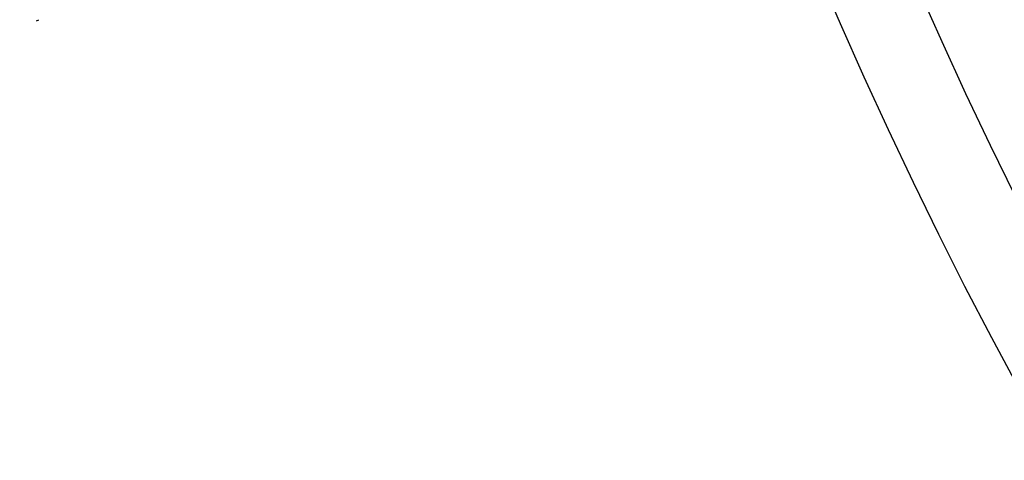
# Model space of a CAD drawing. Header units: millimetres. Extents: x 570 to 981, y 326 to 757.
# Tile 45 of 71: x 624.33 to 630.1, y 658.14 to 660.71. Entities that reach past the tile are written whole.
import ezdxf

# ---------------------------------------------------------------- set-up
doc = ezdxf.new("R2010")
doc.units = ezdxf.units.MM

msp = doc.modelspace()

# ---------------------------------------------------------------- linework, layer by layer
at = {"color": 7, "linetype": 'Continuous', "lineweight": 25}
msp.add_line((624.4311, 660.7072), (624.4459, 660.7121), dxfattribs=at)
for radius in [85, 84, 82.5, 28, 27.5, 27, 25]:
    msp.add_circle((654.8022, 671.9007), radius, dxfattribs=at)
at = {"color": 8, "linetype": 'Continuous', "lineweight": 25}
for radius, start, end in [(35.1789, 200.99402, 14.04231), (34.0401, 203.15193, 283.92431)]:
    msp.add_arc((654.8022, 671.9007), radius, start, end, dxfattribs=at)
at = {"color": 7, "linetype": 'Continuous', "lineweight": 25}
msp.add_arc((654.8022, 671.9007), 34, 203.15574, 283.91473, dxfattribs=at)

doc.saveas('drawing.dxf')
